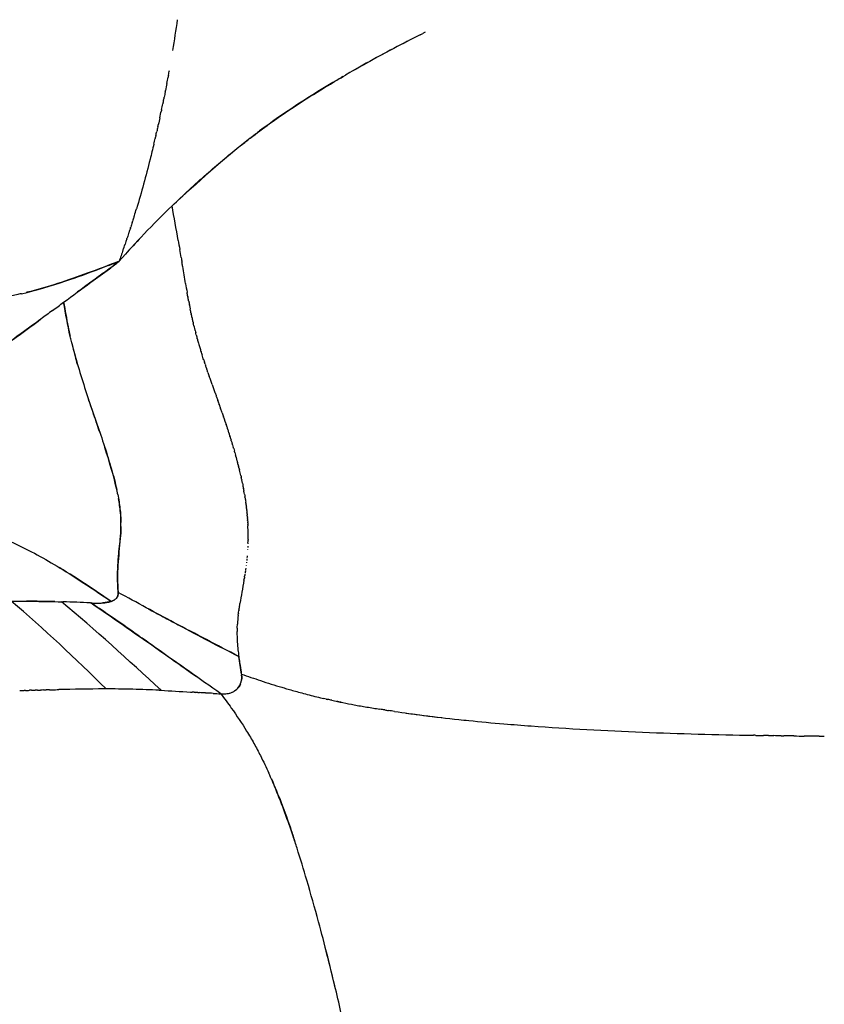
# Model space of a CAD drawing. Header units: millimetres. Extents: x 0 to 1905, y 0 to 2577.
# Tile 60 of 70: x 1286 to 1347, y 2038 to 2113. Entities that reach past the tile are written whole.
import ezdxf

# ---------------------------------------------------------------- set-up
doc = ezdxf.new("R2010")
doc.units = ezdxf.units.MM
doc.header["$MEASUREMENT"] = 0
doc.layers.add('Crea2D$visibili$linee', color=7, linetype='Continuous', true_color=0x000000)

msp = doc.modelspace()

# ---------------------------------------------------------------- linework, layer by layer
at = {"layer": 'Crea2D$visibili$linee'}
for p, q in [((1293.504, 2069.279), (1293.506, 2069.277)), ((1302.874, 2063.07), (1302.676, 2064.41))]:
    msp.add_line(p, q, dxfattribs=at)
for centre, radius, start, end in [((1208.914, 2125.288), 89.962, 350.57527, 352.08026), ((1365.486, 2014.134), 109.218, 116.65991, 120.05613), ((1362.713, 2019.196), 103.45, 117.14434, 119.7737), ((1235.366, 2116.492), 62.19, 342.67315, 343.16552), ((1232.345, 2117.414), 65.349, 343.15909, 343.17826), ((-5171.686, 959.617), 6568.81, 9.9629166, 9.9862814), ((1347.031, 2047.853), 70.944, 136.89212, 138.31907), ((814.301, 2012.187), 490.988, 9.60341, 9.60587), ((1215.314, 2118.606), 80.901, 341.89735, 341.90717), ((1405.885, 2110.907), 108.775, 189.59168, 189.93019), ((1212.895, 2309.266), 232.086, 289.28766, 289.28942), ((1237.208, 2239.895), 158.581, 289.27486, 289.27743), ((1254.938, 2140.438), 61.51, 304.36766, 304.37331), ((1194.17, 2228.974), 168.924, 304.42478, 304.42678), ((1330.079, 2097.023), 31.702, 196.05392, 196.68284), ((1210.187, 2051.415), 96.517, 18.87486, 18.88602), ((1275.776, 2072.032), 27.743, 12.81009, 13.70951), ((1286.786, 2073.647), 16.6, 2.36825, 2.41753), ((1287.308, 2073.667), 16.077, 0.59154, 2.37614), ((1287.18, 2073.665), 16.205, 0.53031, 0.59203), ((1286.993, 2073.664), 16.392, 359.59821, 0.52861), ((1292.973, 2069.203), 0.533, 327.29497, 0.62721), ((1292.768, 2069.216), 0.739, 359.59013, 4.89027), ((1286.407, 1969.099), 99.514, 88.69077, 89.93201), ((1283.812, 1904.144), 164.517, 87.36108, 88.08852), ((1291.923, 2077.219), 8.748, 266.86994, 270.27596), ((1292.14, 2084.468), 15.999, 267.8564, 268.73849), ((1291.97, 2072.749), 4.278, 269.92662, 274.16711), ((1292.243, 2070.47), 2.002, 291.31256, 298.92294), ((1292.889, 2069.277), 0.644, 309.89026, 319.57567), ((1317.023, 2065.957), 14.479, 173.6614, 176.36707), ((1310.924, 2066.166), 8.385, 179.44669, 183.74552), ((1308.899, 2066.153), 6.361, 176.24115, 179.15448), ((1316.977, 2066.503), 14.448, 183.51052, 184.61077), ((1317.687, 2066.526), 15.157, 184.4825, 186.62453), ((1324.03, 2067.195), 21.535, 186.44583, 187.43102), ((1292.487, 1972.742), 89.193, 88.63147, 90.02023), ((1292.685, 1979.805), 82.127, 87.25159, 88.65168), ((1301.56, 2063.164), 1.597, 279.58999, 297.3886), ((1321.263, 2113.206), 53.389, 253.73279, 254.74209), ((1321.255, 2112.899), 53.091, 254.66322, 255.25554), ((1301.445, 2063.748), 2.193, 266.39102, 279.824), ((1320.75, 2110.757), 50.891, 255.19106, 256.53258), ((1320.26, 2108.938), 49.009, 257.61745, 259.64914), ((1323.388, 2125.482), 65.846, 259.55798, 260.40933), ((1327.399, 2148.973), 89.676, 260.38347, 261.0271), ((1332.161, 2180.549), 121.611, 262.08865, 263.37646), ((1336.313, 2219.176), 160.462, 264.22523, 265.1888), ((1194.454, 2014.018), 118.204, 16.3914, 17.62645), ((1159.096, 2003.779), 155.013, 15.11587, 16.33405), ((1130.545, 1996.405), 184.5, 13.37201, 15.01457)]:
    msp.add_arc(centre, radius, start, end, dxfattribs=at)
for points in [[(1316.863, 2111.933), (1316.8, 2111.901), (1316.736, 2111.87), (1316.673, 2111.838)], [(1316.48, 2111.742), (1316.544, 2111.774), (1316.609, 2111.806), (1316.673, 2111.838)], [(1297.329, 2108.67), (1297.35, 2108.788), (1297.372, 2108.906), (1297.394, 2109.023)], [(1297.21, 2108.043), (1297.24, 2108.2), (1297.27, 2108.357), (1297.299, 2108.514)], [(1297.329, 2108.67), (1297.319, 2108.618), (1297.309, 2108.566), (1297.3, 2108.514)], [(1297.08, 2107.38), (1297.054, 2107.25), (1297.028, 2107.119), (1297.001, 2106.989)], [(1297.079, 2107.38), (1297.087, 2107.419), (1297.095, 2107.458), (1297.103, 2107.497)], [(1297.21, 2108.043), (1297.175, 2107.861), (1297.139, 2107.679), (1297.103, 2107.497)], [(1296.945, 2106.718), (1296.929, 2106.639), (1296.913, 2106.561), (1296.897, 2106.482)], [(1296.945, 2106.718), (1296.964, 2106.808), (1296.982, 2106.899), (1297.001, 2106.989)], [(1296.67, 2105.423), (1296.708, 2105.599), (1296.746, 2105.776), (1296.784, 2105.952)], [(1296.807, 2106.057), (1296.799, 2106.022), (1296.792, 2105.987), (1296.785, 2105.952)], [(1296.807, 2106.057), (1296.837, 2106.199), (1296.867, 2106.34), (1296.896, 2106.482)], [(1296.67, 2105.423), (1296.631, 2105.247), (1296.592, 2105.071), (1296.553, 2104.895)], [(1296.518, 2104.738), (1296.49, 2104.615), (1296.461, 2104.491), (1296.433, 2104.367)], [(1296.517, 2104.738), (1296.529, 2104.791), (1296.541, 2104.843), (1296.552, 2104.895)], [(1296.212, 2103.424), (1296.245, 2103.563), (1296.278, 2103.701), (1296.31, 2103.84)], [(1296.367, 2104.081), (1296.348, 2104.001), (1296.329, 2103.92), (1296.31, 2103.84)], [(1296.367, 2104.081), (1296.389, 2104.176), (1296.411, 2104.272), (1296.433, 2104.367)], [(1303.553, 2103.879), (1301.476, 2102.26), (1299.539, 2100.495), (1297.602, 2098.73)], [(1294.704, 2097.876), (1294.669, 2097.762), (1294.633, 2097.648), (1294.596, 2097.535)], [(1294.705, 2097.876), (1294.715, 2097.908), (1294.724, 2097.939), (1294.734, 2097.971)], [(1294.432, 2097.029), (1294.393, 2096.907), (1294.353, 2096.786), (1294.312, 2096.665)], [(1294.433, 2097.029), (1294.44, 2097.052), (1294.448, 2097.076), (1294.456, 2097.099)], [(1294.57, 2097.452), (1294.532, 2097.334), (1294.494, 2097.217), (1294.456, 2097.099)], [(1294.57, 2097.452), (1294.579, 2097.479), (1294.588, 2097.507), (1294.597, 2097.534)], [(1294.151, 2096.185), (1294.108, 2096.056), (1294.064, 2095.927), (1294.02, 2095.799)], [(1294.152, 2096.184), (1294.157, 2096.2), (1294.162, 2096.216), (1294.168, 2096.231)], [(1294.293, 2096.606), (1294.251, 2096.481), (1294.209, 2096.356), (1294.167, 2096.232)], [(1294.293, 2096.606), (1294.3, 2096.626), (1294.306, 2096.645), (1294.313, 2096.665)], [(1293.865, 2095.343), (1293.917, 2095.494), (1293.969, 2095.646), (1294.021, 2095.798)], [(1298.066, 2096.091), (1298.107, 2095.86), (1298.147, 2095.629), (1298.187, 2095.397)], [(1298.293, 2094.775), (1298.258, 2094.983), (1298.222, 2095.19), (1298.187, 2095.397)], [(1293.864, 2095.343), (1293.768, 2095.063), (1293.672, 2094.783), (1293.575, 2094.503)], [(1298.293, 2094.775), (1298.312, 2094.667), (1298.33, 2094.558), (1298.349, 2094.45)], [(1298.405, 2094.118), (1298.386, 2094.228), (1298.368, 2094.339), (1298.349, 2094.45)], [(1298.626, 2092.805), (1298.628, 2092.797), (1298.629, 2092.79), (1298.63, 2092.783)], [(1298.739, 2092.149), (1298.74, 2092.141), (1298.742, 2092.133), (1298.743, 2092.125)], [(1298.797, 2091.822), (1298.779, 2091.923), (1298.761, 2092.024), (1298.743, 2092.125)], [(1298.797, 2091.822), (1298.799, 2091.813), (1298.8, 2091.804), (1298.802, 2091.795)], [(1298.857, 2091.495), (1298.838, 2091.595), (1298.82, 2091.695), (1298.802, 2091.795)], [(1288.502, 2090.751), (1288.785, 2090.96), (1289.068, 2091.169), (1289.35, 2091.379)], [(1298.919, 2091.168), (1298.918, 2091.176), (1298.916, 2091.184), (1298.915, 2091.192)], [(1299.052, 2090.517), (1299.029, 2090.625), (1299.006, 2090.733), (1298.984, 2090.842)], [(1299.052, 2090.517), (1299.055, 2090.501), (1299.058, 2090.486), (1299.061, 2090.47)], [(1299.122, 2090.192), (1299.101, 2090.285), (1299.081, 2090.378), (1299.061, 2090.47)], [(1299.122, 2090.192), (1299.129, 2090.161), (1299.136, 2090.13), (1299.143, 2090.1)], [(1299.196, 2089.868), (1299.178, 2089.945), (1299.16, 2090.022), (1299.143, 2090.1)], [(1299.196, 2089.868), (1299.202, 2089.842), (1299.207, 2089.817), (1299.214, 2089.791)], [(1299.272, 2089.544), (1299.252, 2089.626), (1299.233, 2089.709), (1299.214, 2089.791)], [(1299.352, 2089.221), (1299.349, 2089.235), (1299.345, 2089.249), (1299.342, 2089.264)], [(1299.352, 2089.221), (1299.367, 2089.162), (1299.382, 2089.104), (1299.398, 2089.045)], [(1299.436, 2088.899), (1299.423, 2088.947), (1299.41, 2088.996), (1299.398, 2089.045)], [(1299.436, 2088.899), (1299.461, 2088.802), (1299.488, 2088.705), (1299.514, 2088.608)], [(1299.523, 2088.577), (1299.52, 2088.587), (1299.517, 2088.598), (1299.514, 2088.608)], [(1299.523, 2088.577), (1299.552, 2088.47), (1299.582, 2088.363), (1299.613, 2088.256)], [(1299.711, 2087.922), (1299.739, 2087.83), (1299.767, 2087.737), (1299.795, 2087.645)], [(1299.804, 2087.618), (1299.801, 2087.627), (1299.798, 2087.636), (1299.795, 2087.645)], [(1299.804, 2087.618), (1299.83, 2087.535), (1299.856, 2087.452), (1299.882, 2087.369)], [(1300.006, 2086.984), (1299.964, 2087.112), (1299.923, 2087.24), (1299.882, 2087.369)], [(1300.006, 2086.984), (1300.024, 2086.928), (1300.042, 2086.873), (1300.06, 2086.818)], [(1300.11, 2086.667), (1300.094, 2086.718), (1300.077, 2086.768), (1300.06, 2086.818)], [(1300.11, 2086.667), (1300.124, 2086.626), (1300.138, 2086.585), (1300.152, 2086.544)], [(1300.217, 2086.352), (1300.195, 2086.416), (1300.173, 2086.48), (1300.152, 2086.544)], [(1300.217, 2086.352), (1300.226, 2086.324), (1300.235, 2086.297), (1300.245, 2086.27)], [(1300.324, 2086.037), (1300.298, 2086.115), (1300.271, 2086.192), (1300.245, 2086.27)], [(1300.324, 2086.037), (1300.36, 2085.932), (1300.396, 2085.828), (1300.433, 2085.723)], [(1300.646, 2085.114), (1300.575, 2085.317), (1300.504, 2085.52), (1300.433, 2085.723)], [(1300.646, 2085.114), (1300.717, 2084.912), (1300.789, 2084.71), (1300.86, 2084.508)], [(1300.87, 2084.48), (1300.867, 2084.489), (1300.863, 2084.499), (1300.86, 2084.508)], [(1300.87, 2084.48), (1300.902, 2084.388), (1300.935, 2084.297), (1300.967, 2084.206)], [(1300.979, 2084.171), (1300.975, 2084.182), (1300.971, 2084.194), (1300.967, 2084.206)], [(1300.979, 2084.171), (1301.011, 2084.082), (1301.042, 2083.993), (1301.073, 2083.904)], [(1301.088, 2083.862), (1301.083, 2083.876), (1301.078, 2083.89), (1301.073, 2083.904)], [(1301.088, 2083.862), (1301.119, 2083.775), (1301.149, 2083.689), (1301.179, 2083.603)], [(1301.197, 2083.554), (1301.191, 2083.57), (1301.185, 2083.586), (1301.179, 2083.603)], [(1301.197, 2083.554), (1301.226, 2083.47), (1301.255, 2083.386), (1301.285, 2083.302)], [(1301.407, 2082.951), (1301.441, 2082.853), (1301.474, 2082.754), (1301.508, 2082.656)], [(1301.514, 2082.638), (1301.546, 2082.546), (1301.577, 2082.454), (1301.608, 2082.362)], [(1301.617, 2082.335), (1301.614, 2082.344), (1301.611, 2082.353), (1301.608, 2082.362)], [(1301.617, 2082.335), (1301.647, 2082.246), (1301.677, 2082.157), (1301.707, 2082.069)], [(1301.719, 2082.033), (1301.715, 2082.045), (1301.711, 2082.057), (1301.707, 2082.069)], [(1301.719, 2082.033), (1301.747, 2081.947), (1301.776, 2081.861), (1301.804, 2081.776)], [(1301.818, 2081.731), (1301.814, 2081.746), (1301.809, 2081.761), (1301.804, 2081.776)], [(1301.818, 2081.731), (1301.846, 2081.649), (1301.873, 2081.566), (1301.899, 2081.483)], [(1301.916, 2081.43), (1301.911, 2081.448), (1301.905, 2081.466), (1301.899, 2081.483)], [(1301.916, 2081.43), (1301.942, 2081.351), (1301.968, 2081.271), (1301.993, 2081.192)], [(1302.013, 2081.13), (1302.006, 2081.151), (1301.999, 2081.171), (1301.993, 2081.192)], [(1302.013, 2081.13), (1302.037, 2081.054), (1302.061, 2080.977), (1302.085, 2080.901)], [(1302.106, 2080.831), (1302.099, 2080.854), (1302.092, 2080.878), (1302.085, 2080.901)], [(1302.106, 2080.831), (1302.129, 2080.758), (1302.152, 2080.684), (1302.174, 2080.611)], [(1302.198, 2080.532), (1302.19, 2080.559), (1302.182, 2080.585), (1302.174, 2080.611)], [(1302.198, 2080.532), (1302.219, 2080.462), (1302.241, 2080.392), (1302.261, 2080.322)], [(1302.287, 2080.235), (1302.279, 2080.264), (1302.27, 2080.293), (1302.261, 2080.322)], [(1302.287, 2080.235), (1302.307, 2080.168), (1302.327, 2080.101), (1302.346, 2080.034)], [(1302.374, 2079.938), (1302.365, 2079.97), (1302.356, 2080.002), (1302.346, 2080.034)], [(1302.374, 2079.938), (1302.392, 2079.874), (1302.411, 2079.81), (1302.429, 2079.746)], [(1302.458, 2079.642), (1302.448, 2079.677), (1302.438, 2079.712), (1302.429, 2079.746)], [(1302.458, 2079.642), (1302.475, 2079.582), (1302.492, 2079.521), (1302.508, 2079.46)], [(1302.539, 2079.348), (1302.529, 2079.385), (1302.518, 2079.423), (1302.508, 2079.46)], [(1302.539, 2079.348), (1302.554, 2079.29), (1302.57, 2079.232), (1302.585, 2079.175)], [(1302.616, 2079.054), (1302.606, 2079.094), (1302.595, 2079.135), (1302.585, 2079.175)], [(1302.616, 2079.054), (1302.631, 2079), (1302.645, 2078.945), (1302.659, 2078.89)], [(1302.691, 2078.762), (1302.68, 2078.805), (1302.669, 2078.848), (1302.659, 2078.89)], [(1302.691, 2078.762), (1302.704, 2078.71), (1302.716, 2078.659), (1302.729, 2078.607)], [(1302.829, 2078.183), (1302.84, 2078.136), (1302.85, 2078.089), (1302.861, 2078.041)], [(1302.892, 2077.897), (1302.882, 2077.945), (1302.871, 2077.993), (1302.861, 2078.041)], [(1302.892, 2077.897), (1302.897, 2077.874), (1302.902, 2077.851), (1302.907, 2077.828)], [(1302.952, 2077.613), (1302.938, 2077.684), (1302.923, 2077.756), (1302.907, 2077.828)], [(1302.952, 2077.613), (1302.966, 2077.543), (1302.98, 2077.473), (1302.994, 2077.403)], [(1303.008, 2077.329), (1303.004, 2077.354), (1302.999, 2077.379), (1302.994, 2077.403)], [(1303.008, 2077.329), (1303.017, 2077.283), (1303.026, 2077.238), (1303.034, 2077.192)], [(1303.061, 2077.048), (1303.052, 2077.096), (1303.043, 2077.144), (1303.034, 2077.192)], [(1303.061, 2077.048), (1303.065, 2077.026), (1303.069, 2077.004), (1303.072, 2076.982)], [(1303.109, 2076.767), (1303.097, 2076.839), (1303.085, 2076.91), (1303.072, 2076.982)], [(1303.109, 2076.767), (1303.12, 2076.702), (1303.131, 2076.636), (1303.141, 2076.571)], [(1303.154, 2076.489), (1303.15, 2076.516), (1303.146, 2076.543), (1303.141, 2076.571)], [(1303.154, 2076.489), (1303.16, 2076.449), (1303.166, 2076.409), (1303.172, 2076.369)], [(1303.175, 2076.35), (1303.174, 2076.357), (1303.173, 2076.363), (1303.172, 2076.369)], [(1303.175, 2076.35), (1303.184, 2076.29), (1303.193, 2076.23), (1303.201, 2076.169)], [(1303.214, 2076.075), (1303.21, 2076.106), (1303.206, 2076.138), (1303.201, 2076.169)], [(1303.214, 2076.075), (1303.219, 2076.04), (1303.224, 2076.005), (1303.228, 2075.97)], [(1303.232, 2075.938), (1303.231, 2075.949), (1303.23, 2075.959), (1303.228, 2075.97)], [(1303.232, 2075.938), (1303.24, 2075.882), (1303.246, 2075.827), (1303.253, 2075.772)], [(1303.266, 2075.665), (1303.262, 2075.701), (1303.257, 2075.736), (1303.253, 2075.772)], [(1303.266, 2075.665), (1303.269, 2075.635), (1303.272, 2075.605), (1303.276, 2075.575)], [(1303.281, 2075.529), (1303.279, 2075.545), (1303.277, 2075.56), (1303.276, 2075.575)], [(1303.281, 2075.529), (1303.286, 2075.479), (1303.291, 2075.429), (1303.296, 2075.379)], [(1303.308, 2075.26), (1303.304, 2075.299), (1303.3, 2075.339), (1303.296, 2075.379)], [(1303.308, 2075.26), (1303.31, 2075.234), (1303.313, 2075.209), (1303.315, 2075.184)], [(1303.32, 2075.126), (1303.318, 2075.145), (1303.317, 2075.165), (1303.315, 2075.184)], [(1303.32, 2075.126), (1303.323, 2075.098), (1303.325, 2075.071), (1303.327, 2075.043)], [(1303.331, 2074.992), (1303.33, 2075.009), (1303.328, 2075.026), (1303.327, 2075.043)], [(1303.331, 2074.992), (1303.334, 2074.962), (1303.336, 2074.932), (1303.338, 2074.903)], [(1303.341, 2074.859), (1303.34, 2074.874), (1303.339, 2074.888), (1303.338, 2074.903)], [(1303.341, 2074.859), (1303.344, 2074.827), (1303.346, 2074.795), (1303.348, 2074.763)], [(1303.35, 2074.727), (1303.35, 2074.739), (1303.349, 2074.751), (1303.348, 2074.763)], [(1303.35, 2074.727), (1303.353, 2074.692), (1303.355, 2074.658), (1303.357, 2074.624)], [(1303.358, 2074.595), (1303.358, 2074.605), (1303.357, 2074.614), (1303.357, 2074.624)], [(1303.358, 2074.595), (1303.36, 2074.558), (1303.362, 2074.522), (1303.364, 2074.485)], [(1303.365, 2074.464), (1303.365, 2074.471), (1303.365, 2074.478), (1303.364, 2074.485)], [(1303.365, 2074.464), (1303.367, 2074.425), (1303.369, 2074.386), (1303.371, 2074.347)], [(1303.374, 2073.054), (1303.373, 2073.033), (1303.372, 2073.012), (1303.371, 2072.991)], [(1303.374, 2073.054), (1303.376, 2073.125), (1303.379, 2073.197), (1303.38, 2073.268)], [(1303.381, 2073.305), (1303.381, 2073.293), (1303.381, 2073.281), (1303.38, 2073.268)], [(1303.381, 2073.305), (1303.383, 2073.386), (1303.384, 2073.467), (1303.385, 2073.549)], [(1303.349, 2072.559), (1303.348, 2072.544), (1303.347, 2072.529), (1303.346, 2072.515)], [(1303.363, 2072.805), (1303.362, 2072.775), (1303.36, 2072.746), (1303.358, 2072.716)], [(1303.264, 2071.595), (1303.262, 2071.574), (1303.259, 2071.553), (1303.257, 2071.532)], [(1303.289, 2071.833), (1303.286, 2071.797), (1303.282, 2071.761), (1303.278, 2071.726)], [(1303.312, 2072.072), (1303.307, 2072.022), (1303.303, 2071.971), (1303.298, 2071.921)], [(1303.142, 2070.665), (1303.138, 2070.633), (1303.133, 2070.602), (1303.128, 2070.571)], [(1303.176, 2070.894), (1303.169, 2070.85), (1303.163, 2070.806), (1303.157, 2070.762)], [(1303.207, 2071.126), (1303.199, 2071.069), (1303.192, 2071.012), (1303.184, 2070.955)], [(1303.237, 2071.359), (1303.236, 2071.353), (1303.235, 2071.346), (1303.234, 2071.34)], [(1303.072, 2070.212), (1302.974, 2069.606), (1302.864, 2069.02), (1302.765, 2068.441)], [(1303.072, 2070.212), (1303.081, 2070.268), (1303.09, 2070.324), (1303.099, 2070.38)], [(1303.108, 2070.438), (1303.105, 2070.418), (1303.102, 2070.399), (1303.099, 2070.38)], [(1303.108, 2070.438), (1303.115, 2070.482), (1303.122, 2070.526), (1303.128, 2070.571)], [(1292.58, 2061.935), (1290.232, 2064.243), (1287.862, 2066.529), (1285.365, 2068.61)], [(1296.76, 2061.831), (1294.271, 2064.139), (1291.769, 2066.432), (1289.175, 2068.573)], [(1291.386, 2068.487), (1291.406, 2068.486), (1291.426, 2068.485), (1291.445, 2068.484)], [(1292.972, 2068.603), (1292.766, 2068.556), (1292.56, 2068.508), (1292.331, 2068.487)], [(1302.723, 2068.188), (1302.737, 2068.273), (1302.751, 2068.357), (1302.765, 2068.441)], [(1302.633, 2067.556), (1302.636, 2067.587), (1302.64, 2067.618), (1302.644, 2067.65)], [(1302.648, 2067.683), (1302.647, 2067.672), (1302.646, 2067.661), (1302.644, 2067.65)], [(1302.648, 2067.683), (1302.656, 2067.745), (1302.665, 2067.807), (1302.674, 2067.87)], [(1302.684, 2067.936), (1302.68, 2067.914), (1302.677, 2067.892), (1302.674, 2067.87)], [(1302.684, 2067.936), (1302.691, 2067.987), (1302.699, 2068.038), (1302.707, 2068.089)], [(1302.723, 2068.188), (1302.718, 2068.155), (1302.712, 2068.122), (1302.707, 2068.089)], [(1286.007, 2061.812), (1286.119, 2061.815), (1286.23, 2061.817), (1286.343, 2061.82)], [(1286.456, 2061.822), (1286.418, 2061.821), (1286.38, 2061.821), (1286.343, 2061.82)], [(1286.456, 2061.822), (1286.556, 2061.825), (1286.656, 2061.827), (1286.756, 2061.83)], [(1286.908, 2061.833), (1286.857, 2061.832), (1286.807, 2061.831), (1286.756, 2061.83)], [(1286.908, 2061.833), (1286.996, 2061.835), (1287.083, 2061.837), (1287.171, 2061.84)], [(1287.363, 2061.844), (1287.299, 2061.843), (1287.235, 2061.841), (1287.171, 2061.84)], [(1287.363, 2061.844), (1287.438, 2061.846), (1287.513, 2061.848), (1287.589, 2061.85)], [(1287.82, 2061.856), (1287.743, 2061.854), (1287.666, 2061.852), (1287.589, 2061.85)], [(1287.82, 2061.856), (1287.883, 2061.857), (1287.946, 2061.859), (1288.009, 2061.86)], [(1288.28, 2061.867), (1288.189, 2061.865), (1288.099, 2061.863), (1288.009, 2061.86)], [(1292.456, 2061.935), (1291.256, 2061.935), (1290.102, 2061.911), (1288.976, 2061.884)], [(1299.282, 2061.682), (1299.235, 2061.685), (1299.188, 2061.688), (1299.141, 2061.691)], [(1299.282, 2061.682), (1299.325, 2061.679), (1299.367, 2061.677), (1299.41, 2061.674)], [(1299.569, 2061.664), (1299.516, 2061.668), (1299.463, 2061.671), (1299.41, 2061.674)], [(1299.569, 2061.664), (1299.606, 2061.662), (1299.642, 2061.66), (1299.679, 2061.658)], [(1300.146, 2061.629), (1299.99, 2061.639), (1299.834, 2061.648), (1299.679, 2061.658)], [(1300.146, 2061.629), (1300.171, 2061.628), (1300.195, 2061.627), (1300.22, 2061.625)], [(1300.726, 2061.595), (1300.557, 2061.605), (1300.388, 2061.615), (1300.22, 2061.625)], [(1300.726, 2061.595), (1300.92, 2061.583), (1301.113, 2061.572), (1301.307, 2061.56)], [(1308.898, 2061.265), (1308.973, 2061.247), (1309.048, 2061.23), (1309.123, 2061.212)], [(1309.325, 2061.166), (1309.257, 2061.181), (1309.19, 2061.197), (1309.123, 2061.213)], [(1309.324, 2061.165), (1309.368, 2061.155), (1309.412, 2061.145), (1309.456, 2061.135)], [(1309.751, 2061.07), (1309.653, 2061.092), (1309.554, 2061.114), (1309.456, 2061.136)], [(1310.455, 2060.921), (1310.344, 2060.944), (1310.233, 2060.967), (1310.122, 2060.99)], [(1313.786, 2060.335), (1313.661, 2060.355), (1313.537, 2060.374), (1313.412, 2060.394)], [(1313.786, 2060.336), (1313.88, 2060.321), (1313.973, 2060.307), (1314.067, 2060.292)], [(1314.52, 2060.224), (1314.369, 2060.247), (1314.218, 2060.269), (1314.067, 2060.292)], [(1342.027, 2058.403), (1341.966, 2058.404), (1341.905, 2058.405), (1341.844, 2058.406)], [(1342.027, 2058.402), (1342.222, 2058.398), (1342.417, 2058.395), (1342.611, 2058.391)], [(1342.988, 2058.386), (1342.863, 2058.388), (1342.737, 2058.39), (1342.611, 2058.392)], [(1342.988, 2058.385), (1343.119, 2058.383), (1343.249, 2058.381), (1343.38, 2058.379)], [(1343.95, 2058.37), (1343.76, 2058.373), (1343.57, 2058.376), (1343.38, 2058.379)], [(1343.95, 2058.37), (1344.016, 2058.369), (1344.082, 2058.368), (1344.148, 2058.367)], [(1344.917, 2058.357), (1344.661, 2058.36), (1344.404, 2058.364), (1344.148, 2058.367)], [(1344.917, 2058.356), (1345.173, 2058.353), (1345.43, 2058.349), (1345.686, 2058.346)], [(1346.838, 2058.333), (1346.454, 2058.337), (1346.07, 2058.342), (1345.686, 2058.347)], [(1346.838, 2058.333), (1346.967, 2058.332), (1347.096, 2058.33), (1347.226, 2058.329)]]:
    msp.add_open_spline(points, degree=3, dxfattribs=at)
for points, knots in [([(1303.553, 2103.879), (1304.037, 2104.253), (1305.246, 2105.159), (1307.221, 2106.501), (1309.159, 2107.708), (1310.347, 2108.412), (1310.784, 2108.667)], [3.073081, 3.073081, 3.073081, 3.073081, 3.09001617, 3.11486457, 3.13875853, 3.15256255, 3.15256255, 3.15256255, 3.15256255]), ([(1310.596, 2108.557), (1310.473, 2108.486), (1308.282, 2107.203), (1305.916, 2105.689), (1303.824, 2104.09), (1303.607, 2103.921)], [2.84946201, 2.84946201, 2.84946201, 2.84946201, 2.85334635, 2.91870069, 2.92632251, 2.92632251, 2.92632251, 2.92632251]), ([(1297.602, 2098.73), (1298.463, 2099.539), (1300.104, 2101.081), (1302.074, 2102.718), (1303.155, 2103.57), (1303.39, 2103.753)], [3, 3, 3, 3, 3.03302179, 3.0629199, 3.07117446, 3.07117446, 3.07117446, 3.07117446]), ([(1296.212, 2103.424), (1296.119, 2103.037), (1295.715, 2101.385), (1295.273, 2099.745), (1294.897, 2098.503)], [4.97811867, 4.97811867, 4.97811867, 4.97811867, 4.98092212, 4.99008136, 4.99008136, 4.99008136, 4.99008136]), ([(1293.575, 2094.503), (1294.203, 2095.205), (1295.497, 2096.654), (1296.887, 2098.024), (1297.602, 2098.73)], [4, 4, 4, 4, 4.484896, 5, 5, 5, 5]), ([(1286.142, 2092.03), (1287.286, 2092.292), (1289.283, 2092.892), (1291.729, 2093.784), (1293.077, 2094.308), (1293.574, 2094.502)], [4.92494486, 4.92494486, 4.92494486, 4.92494486, 4.95834062, 4.98463149, 5, 5, 5, 5]), ([(1293.574, 2094.502), (1292.767, 2094.19), (1291.212, 2093.59), (1288.946, 2092.805), (1287.389, 2092.341), (1286.592, 2092.139), (1286.509, 2092.118)], [5, 5, 5, 5, 5.02491248, 5.04800376, 5.06904289, 5.07146558, 5.07146558, 5.07146558, 5.07146558]), ([(1289.35, 2091.379), (1290.04, 2091.888), (1291.197, 2092.743), (1292.627, 2093.762), (1293.33, 2094.311), (1293.575, 2094.503)], [3, 3, 3, 3, 3.4901302, 3.8222272, 3.9999812, 3.9999812, 3.9999812, 3.9999812]), ([(1293.574, 2094.502), (1293.547, 2094.479), (1293.491, 2094.432), (1293.315, 2094.305), (1293.005, 2094.064), (1292.364, 2093.588), (1291.476, 2092.944), (1290.764, 2092.422), (1290.411, 2092.162)], [5, 5, 5, 5, 5.020544, 5.0416556, 5.1234917, 5.2446849, 5.4976072, 5.7488038, 5.7488038, 5.7488038, 5.7488038]), ([(1298.626, 2092.805), (1298.589, 2093.023), (1298.517, 2093.454), (1298.445, 2093.885), (1298.409, 2094.097)], [2.85052611, 2.85052611, 2.85052611, 2.85052611, 2.86710743, 2.8831853, 2.8831853, 2.8831853, 2.8831853]), ([(1286.142, 2092.03), (1286.016, 2092), (1285.574, 2091.9), (1284.665, 2091.72), (1283.873, 2091.596), (1283.403, 2091.529)], [5.07505679, 5.07505679, 5.07505679, 5.07505679, 5.07873363, 5.08795203, 5.10133748, 5.10133748, 5.10133748, 5.10133748]), ([(1289.35, 2091.379), (1289.453, 2090.752), (1289.607, 2089.892), (1289.793, 2089.036), (1289.846, 2088.804)], [3, 3, 3, 3, 3.06669298, 3.09170295, 3.09170295, 3.09170295, 3.09170295]), ([(1290.408, 2086.64), (1290.35, 2086.843), (1290.227, 2087.296), (1290.07, 2087.883), (1289.94, 2088.391), (1289.683, 2089.512), (1289.505, 2090.508), (1289.35, 2091.379)], [0, 0, 0, 0, 0.632671, 1.410822, 1.822776, 2.206296, 4.858569, 4.858569, 4.858569, 4.858569]), ([(1298.857, 2091.495), (1298.859, 2091.485), (1298.878, 2091.384), (1298.897, 2091.283), (1298.915, 2091.192)], [0.182636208, 0.182636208, 0.182636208, 0.182636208, 0.183366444, 0.19031701, 0.19031701, 0.19031701, 0.19031701]), ([(1298.919, 2091.168), (1298.935, 2091.085), (1298.957, 2090.976), (1298.979, 2090.867), (1298.984, 2090.842)], [0.190926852, 0.190926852, 0.190926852, 0.190926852, 0.19726757, 0.199217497, 0.199217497, 0.199217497, 0.199217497]), ([(1288.502, 2090.751), (1288.21, 2090.534), (1287.414, 2089.946), (1285.781, 2088.745), (1283.48, 2087.057), (1281.194, 2085.373), (1279.49, 2084.099), (1278.74, 2083.539), (1278.481, 2083.345)], [6.0780825, 6.0780825, 6.0780825, 6.0780825, 6.1588027, 6.2978648, 6.5279834, 6.7926764, 6.9282875, 7, 7, 7, 7]), ([(1281.706, 2085.75), (1281.988, 2085.959), (1282.837, 2086.585), (1284.253, 2087.627), (1285.944, 2088.867), (1287.068, 2089.693), (1287.624, 2090.103)], [2.2974386, 2.2974386, 2.2974386, 2.2974386, 2.375501, 2.5316258, 2.6877505, 2.8412274, 2.8412274, 2.8412274, 2.8412274]), ([(1299.272, 2089.544), (1299.277, 2089.524), (1299.3, 2089.43), (1299.323, 2089.337), (1299.342, 2089.264)], [0.232269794, 0.232269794, 0.232269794, 0.232269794, 0.233843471, 0.239445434, 0.239445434, 0.239445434, 0.239445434]), ([(1289.964, 2088.299), (1290.017, 2088.08), (1290.385, 2086.623), (1290.843, 2085.184), (1291.249, 2083.974)], [3.1097727, 3.1097727, 3.1097727, 3.1097727, 3.133386, 3.2667719, 3.2667719, 3.2667719, 3.2667719]), ([(1292.117, 2081.426), (1292.044, 2081.643), (1291.795, 2082.38), (1291.512, 2083.203), (1291.296, 2083.838), (1291.259, 2083.946), (1291.25, 2083.974)], [2.63841153, 2.63841153, 2.63841153, 2.63841153, 2.66286096, 2.72117908, 2.72994947, 2.73306983, 2.73306983, 2.73306983, 2.73306983]), ([(1291.278, 2083.889), (1291.675, 2082.707), (1292.296, 2080.94), (1293.004, 2078.676), (1293.284, 2077.606), (1293.392, 2077.11)], [3.2698882, 3.2698882, 3.2698882, 3.2698882, 3.4001579, 3.4668509, 3.5321175, 3.5321175, 3.5321175, 3.5321175]), ([(1301.407, 2082.951), (1301.373, 2083.049), (1301.332, 2083.166), (1301.291, 2083.283), (1301.285, 2083.302)], [2.5953376, 2.5953376, 2.5953376, 2.5953376, 2.603209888, 2.604706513, 2.604706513, 2.604706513, 2.604706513]), ([(1293.467, 2076.749), (1293.449, 2076.839), (1293.424, 2076.959), (1293.185, 2078.051), (1292.849, 2079.183), (1292.487, 2080.307)], [2.451827, 2.451827, 2.451827, 2.451827, 2.4640647, 2.4679381, 2.5961392, 2.5961392, 2.5961392, 2.5961392]), ([(1293.467, 2076.749), (1293.541, 2076.368), (1293.66, 2075.606), (1293.705, 2074.933), (1293.71, 2074.598)], [3.5482547, 3.5482547, 3.5482547, 3.5482547, 3.6002368, 3.6582469, 3.6582469, 3.6582469, 3.6582469]), ([(1293.465, 2071.116), (1293.477, 2071.411), (1293.506, 2071.839), (1293.571, 2072.53), (1293.631, 2073.065), (1293.688, 2073.725), (1293.725, 2074.45), (1293.687, 2075.398), (1293.589, 2076.081), (1293.526, 2076.436)], [0, 0, 0, 0, 0.88552, 1.287043, 2.082108, 2.498273, 3.274104, 4.259679, 5.341356, 5.341356, 5.341356, 5.341356]), ([(1279.669, 2074.563), (1279.913, 2074.556), (1280.343, 2074.548), (1281.249, 2074.455), (1282.389, 2074.231), (1283.839, 2073.784), (1285.352, 2073.165), (1286.963, 2072.37), (1288.681, 2071.398), (1290.702, 2070.133), (1292.135, 2069.167), (1292.972, 2068.603)], [0, 0, 0, 0, 0.731869, 1.287249, 2.732322, 4.212607, 5.833177, 7.631394, 9.60002, 11.752917, 14.782901, 14.782901, 14.782901, 14.782901]), ([(1293.711, 2074.309), (1293.706, 2073.983), (1293.662, 2073.326), (1293.557, 2072.376), (1293.474, 2071.373), (1293.43, 2070.354), (1293.471, 2069.64), (1293.501, 2069.277), (1293.501, 2069.275), (1293.503, 2069.252), (1293.505, 2069.23), (1293.506, 2069.209)], [3.675266, 3.675266, 3.675266, 3.675266, 3.733623, 3.800316, 3.867009, 3.933702, 4, 4, 4, 4.094936, 5, 5, 5, 5]), ([(1292.971, 2068.605), (1292.473, 2068.944), (1291.257, 2069.767), (1289.92, 2070.631), (1289.078, 2071.143), (1288.963, 2071.213)], [6, 6, 6, 6, 6.1126373, 6.2748307, 6.300417, 6.300417, 6.300417, 6.300417]), ([(1293.507, 2069.278), (1293.506, 2069.279), (1293.502, 2069.281), (1293.492, 2069.392), (1293.473, 2069.671), (1293.448, 2070.262), (1293.452, 2070.747), (1293.463, 2071.06)], [0, 0, 0, 0, 0.005733, 0.009356, 0.334296, 0.844641, 1.786382, 1.786382, 1.786382, 1.786382]), ([(1293.506, 2069.209), (1293.492, 2069.117), (1293.461, 2068.928), (1293.328, 2068.792), (1293.242, 2068.736)], [5, 5, 5, 5, 5.3268261, 5.674935, 5.674935, 5.674935, 5.674935]), ([(1302.675, 2064.41), (1301.033, 2065.261), (1297.963, 2066.855), (1294.925, 2068.507), (1293.507, 2069.278)], [1, 1, 1, 1, 1.533313, 2, 2, 2, 2]), ([(1285.25, 2068.609), (1285.288, 2068.61), (1285.326, 2068.61), (1285.977, 2068.613), (1287.222, 2068.612), (1288.515, 2068.591), (1289.216, 2068.572), (1289.258, 2068.571), (1289.299, 2068.57)], [3.8914305, 3.8914305, 3.8914305, 3.8914305, 3.89355704, 3.8935663, 3.92767386, 3.96178106, 3.96179514, 3.96392969, 3.96392969, 3.96392969, 3.96392969]), ([(1301.307, 2061.56), (1300.489, 2062.144), (1298.853, 2063.309), (1296.796, 2064.752), (1295.16, 2065.914), (1293.93, 2066.781), (1292.692, 2067.638), (1291.86, 2068.202), (1291.445, 2068.484)], [0.0000288, 0.0000288, 0.0000288, 0.0000288, 0.25, 0.5, 0.625, 0.75, 0.875, 0.9999994, 0.9999994, 0.9999994, 0.9999994]), ([(1291.445, 2068.484), (1293.085, 2067.35), (1295.768, 2065.495), (1298.432, 2063.607), (1299.466, 2062.871)], [0, 0, 0, 0, 0.4964709, 0.8124978, 0.8124978, 0.8124978, 0.8124978]), ([(1292.281, 2068.482), (1292.37, 2068.488), (1292.571, 2068.507), (1292.81, 2068.552), (1293.002, 2068.611), (1293.11, 2068.658), (1293.189, 2068.701), (1293.225, 2068.725), (1293.242, 2068.736)], [-0.7187517, -0.7187517, -0.7187517, -0.7187517, -0.625, -0.5, -0.4375, -0.375, -0.34375, -0.3141281, -0.3141281, -0.3141281, -0.3141281]), ([(1295.785, 2068.041), (1296.165, 2067.835), (1296.926, 2067.423), (1298.45, 2066.604), (1300.364, 2065.595), (1301.902, 2064.803), (1302.674, 2064.411)], [-0.7500001, -0.7500001, -0.7500001, -0.7500001, -0.625, -0.5, -0.25, -0.0000001, -0.0000001, -0.0000001, -0.0000001]), ([(1302.552, 2066.57), (1302.554, 2066.61), (1302.562, 2066.712), (1302.569, 2066.813), (1302.573, 2066.875)], [2.07930536, 2.07930536, 2.07930536, 2.07930536, 2.08381261, 2.09073875, 2.09073875, 2.09073875, 2.09073875]), ([(1302.674, 2064.411), (1302.686, 2064.321), (1302.71, 2064.139), (1302.77, 2063.747), (1302.825, 2063.364), (1302.878, 2063.046), (1302.9, 2062.907), (1302.903, 2062.817), (1302.9, 2062.689), (1302.883, 2062.594), (1302.868, 2062.53)], [0, 0, 0, 0, 0.274766, 0.55011, 1.189389, 1.435028, 1.515644, 1.611955, 1.705455, 1.900355, 1.900355, 1.900355, 1.900355]), ([(1302.344, 2061.775), (1302.473, 2061.856), (1302.689, 2062.059), (1302.881, 2062.47), (1302.912, 2062.802), (1302.887, 2062.986)], [1.3745214, 1.3745214, 1.3745214, 1.3745214, 1.5608325, 1.7553709, 1.9676282, 1.9676282, 1.9676282, 1.9676282]), ([(1302.874, 2063.071), (1303.359, 2062.901), (1304.382, 2062.544), (1305.528, 2062.185), (1306.189, 2061.99), (1306.308, 2061.955)], [2.00000181, 2.00000181, 2.00000181, 2.00000181, 2.01465999, 2.03093605, 2.03451772, 2.03451772, 2.03451772, 2.03451772]), ([(1288.28, 2061.867), (1288.434, 2061.871), (1288.665, 2061.877), (1288.898, 2061.882), (1288.976, 2061.884)], [0.79343691, 0.79343691, 0.79343691, 0.79343691, 0.80170077, 0.80583995, 0.80583995, 0.80583995, 0.80583995]), ([(1296.623, 2061.838), (1296.669, 2061.836), (1297.444, 2061.798), (1298.284, 2061.744), (1299.093, 2061.694), (1299.141, 2061.691)], [0.9318254, 0.9318254, 0.9318254, 0.9318254, 0.93388701, 0.96693318, 0.96903072, 0.96903072, 0.96903072, 0.96903072]), ([(1301.308, 2061.56), (1301.512, 2061.563), (1301.891, 2061.568), (1302.183, 2061.681), (1302.301, 2061.749)], [1, 1, 1, 1, 1.1906676, 1.3541836, 1.3541836, 1.3541836, 1.3541836]), ([(1302.799, 2062.309), (1302.766, 2062.227), (1302.66, 2062.022), (1302.471, 2061.846), (1302.318, 2061.758), (1302.301, 2061.749)], [0.5481702, 0.5481702, 0.5481702, 0.5481702, 0.625, 0.75, 0.7656255, 0.7656255, 0.7656255, 0.7656255]), ([(1301.307, 2061.56), (1301.577, 2061.2), (1302.28, 2060.265), (1303.117, 2059.005), (1303.831, 2057.793), (1304.399, 2056.727), (1304.76, 2055.973), (1304.96, 2055.532)], [1, 1, 1, 1, 1.01732528, 1.04499383, 1.05962375, 1.07409697, 1.09454119, 1.09454119, 1.09454119, 1.09454119]), ([(1314.52, 2060.224), (1315.254, 2060.116), (1316.886, 2059.89), (1318.769, 2059.672), (1319.917, 2059.553), (1320.168, 2059.528)], [2.11665148, 2.11665148, 2.11665148, 2.11665148, 2.13867943, 2.16559751, 2.17311204, 2.17311204, 2.17311204, 2.17311204]), ([(1322.855, 2059.279), (1323.543, 2059.221), (1327.052, 2058.945), (1333.371, 2058.61), (1339.023, 2058.458), (1341.844, 2058.405)], [2.1999509, 2.1999509, 2.1999509, 2.1999509, 2.2205629, 2.3050054, 2.3887851, 2.3887851, 2.3887851, 2.3887851]), ([(1307.108, 2049.811), (1307.01, 2050.118), (1306.521, 2051.611), (1305.828, 2053.512), (1305.147, 2055.121), (1304.962, 2055.533)], [0.8166991, 0.8166991, 0.8166991, 0.8166991, 0.83101058, 0.88640221, 0.9054877, 0.9054877, 0.9054877, 0.9054877]), ([(1305.157, 2055.091), (1305.422, 2054.487), (1305.959, 2053.176), (1306.531, 2051.571), (1306.863, 2050.569), (1306.96, 2050.271)], [1.10135593, 1.10135593, 1.10135593, 1.10135593, 1.12941051, 1.16231636, 1.17621643, 1.17621643, 1.17621643, 1.17621643]), ([(1311.591, 2032.191), (1311.367, 2033.237), (1310.848, 2035.623), (1310.077, 2038.978), (1309.507, 2041.285), (1309.258, 2042.257)], [0.5436308, 0.5436308, 0.5436308, 0.5436308, 0.5920522, 0.6541435, 0.6993421, 0.6993421, 0.6993421, 0.6993421])]:
    msp.add_open_spline(points, degree=3, knots=knots, dxfattribs=at)

doc.saveas('drawing.dxf')
